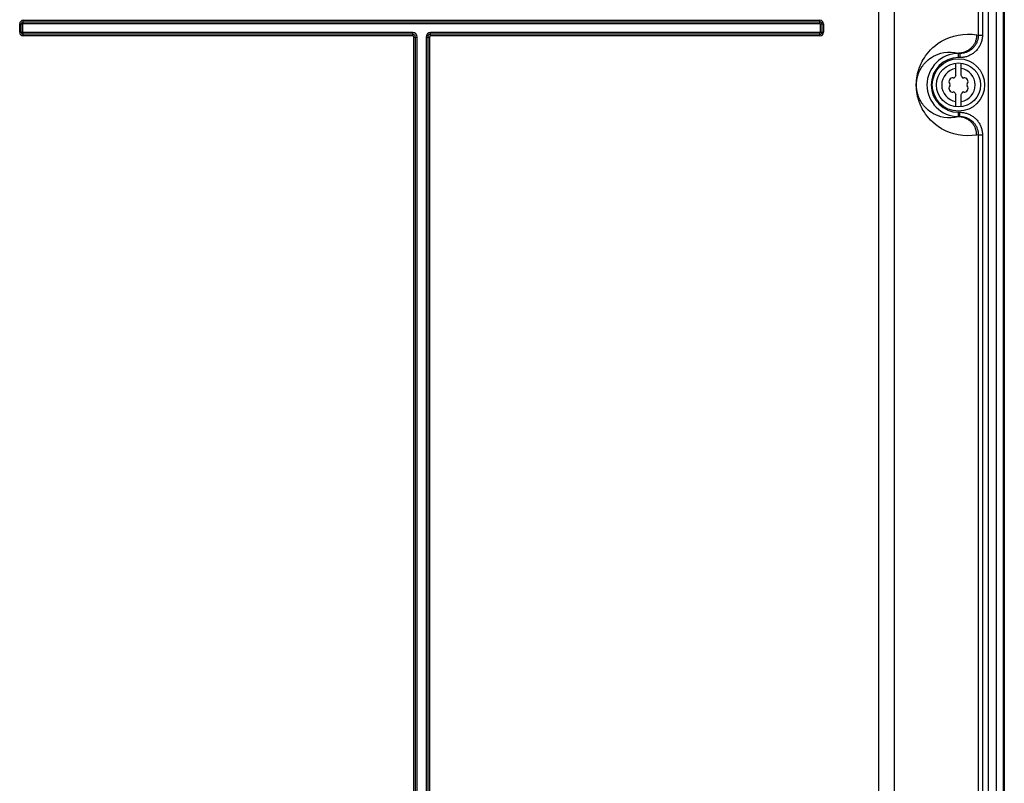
# Model space of a CAD drawing. Extents: x 0 to 594, y 0 to 420.
# Tile 17 of 105: x 93 to 131, y 215 to 244. Entities that reach past the tile are written whole.
import ezdxf

# ---------------------------------------------------------------- set-up
doc = ezdxf.new("R2010")
doc.units = 0
doc.header["$LTSCALE"] = 32.67
doc.layers.get('0').update_dxf_attribs({"linetype": 'CONTINUOUS'})
doc.layers.add('DATUM_AXIS', color=7, linetype='CONTINUOUS')

msp = doc.modelspace()

# ---------------------------------------------------------------- linework, layer by layer
at = {"color": 9, "linetype": 'CONTINUOUS'}
for p, q in [((130.182, 199.585), (130.182, 282.709)), ((125.99, 151.19), (125.99, 282.22)), ((126.586, 151.34), (126.586, 281.621)), ((129.787, 277.37), (129.787, 243.372)), ((129.946, 277.37), (129.946, 243.372)), ((130.769, 273.161), (130.769, 155.98)), ((93.183, 243.481), (93.183, 243.801)), ((93.183, 243.801), (93.308, 243.801)), ((93.245, 243.481), (93.245, 243.801)), ((93.308, 243.481), (93.308, 243.801)), ((93.32, 243.813), (93.32, 243.938)), ((93.32, 243.938), (123.74, 243.938)), ((93.32, 243.876), (123.74, 243.876)), ((93.32, 243.813), (123.74, 243.813)), ((123.74, 243.813), (123.74, 243.938)), ((123.753, 243.801), (123.753, 243.481)), ((123.753, 243.801), (123.877, 243.801)), ((123.815, 243.801), (123.815, 243.481)), ((123.877, 243.801), (123.877, 243.481)), ((93.183, 243.481), (93.308, 243.481)), ((93.32, 243.343), (93.32, 243.468)), ((108.19, 243.468), (93.32, 243.468)), ((108.19, 243.406), (93.32, 243.406)), ((108.19, 243.343), (93.32, 243.343)), ((108.19, 243.343), (108.19, 243.468)), ((108.233, 151.896), (108.233, 243.301)), ((108.233, 243.301), (108.358, 243.301)), ((108.295, 151.896), (108.295, 243.301)), ((108.358, 151.896), (108.358, 243.301)), ((108.703, 243.301), (108.703, 151.896)), ((108.703, 243.301), (108.827, 243.301)), ((108.765, 243.301), (108.765, 151.896)), ((108.827, 243.301), (108.827, 151.896)), ((108.87, 243.343), (108.87, 243.468)), ((123.74, 243.468), (108.87, 243.468)), ((123.74, 243.406), (108.87, 243.406)), ((123.74, 243.343), (108.87, 243.343)), ((123.74, 243.343), (123.74, 243.468)), ((123.753, 243.481), (123.877, 243.481)), ((129.725, 243.383), (129.787, 243.372)), ((129.787, 243.372), (129.946, 243.372)), ((129.03, 242.514), (129.03, 242.683)), ((129.03, 242.683), (129.082, 242.674)), ((129.082, 242.674), (129.03, 242.674)), ((129.082, 242.514), (129.03, 242.514)), ((129.082, 242.674), (129.082, 242.514)), ((129.03, 240.428), (129.082, 240.428)), ((129.03, 240.259), (129.03, 240.428)), ((129.082, 240.268), (129.03, 240.259)), ((129.03, 240.268), (129.082, 240.268)), ((129.082, 240.268), (129.082, 240.428)), ((129.787, 239.57), (129.725, 239.559)), ((129.787, 239.57), (129.946, 239.57)), ((129.787, 239.57), (129.787, 205.572)), ((129.946, 239.57), (129.946, 205.572))]:
    msp.add_line(p, q, dxfattribs=at)
at = {"color": 7, "linetype": 'CONTINUOUS'}
msp.add_line((130.78, 273.161), (130.78, 155.98), dxfattribs=at)
at = {"color": 9, "linetype": 'CONTINUOUS'}
for points in [[(130.459, 199.161), (130.461, 199.18), (130.463, 199.2), (130.465, 199.22), (130.467, 199.241), (130.469, 199.263), (130.47, 199.285), (130.472, 199.308), (130.473, 199.332), (130.474, 199.356), (130.476, 199.38), (130.477, 199.405), (130.478, 199.43), (130.478, 199.455), (130.479, 199.481), (130.479, 199.507), (130.48, 199.533), (130.48, 199.559), (130.48, 282.709)], [(130.753, 281.997), (130.753, 199.204), (130.753, 199.193), (130.753, 199.182), (130.753, 199.171), (130.752, 199.16), (130.752, 199.149), (130.751, 199.139), (130.751, 199.129), (130.75, 199.119), (130.749, 199.109), (130.749, 199.1), (130.748, 199.091), (130.747, 199.082), (130.746, 199.074)], [(129.725, 239.559), (129.55, 239.537), (129.373, 239.531), (129.196, 239.54), (129.021, 239.565), (128.851, 239.604), (128.687, 239.658), (128.531, 239.724), (128.387, 239.8), (128.26, 239.881), (128.148, 239.964), (128.052, 240.046), (127.968, 240.128), (127.895, 240.207), (127.831, 240.284), (127.775, 240.358), (127.727, 240.43), (127.685, 240.498), (127.649, 240.562), (127.617, 240.623), (127.59, 240.681), (127.566, 240.736), (127.546, 240.788), (127.528, 240.836), (127.513, 240.881), (127.5, 240.923), (127.488, 240.963), (127.479, 240.999), (127.47, 241.033), (127.463, 241.065), (127.457, 241.095), (127.451, 241.123), (127.447, 241.149), (127.443, 241.174), (127.439, 241.197), (127.436, 241.219), (127.434, 241.24), (127.431, 241.259), (127.429, 241.278), (127.428, 241.296), (127.426, 241.313), (127.425, 241.329), (127.424, 241.345), (127.423, 241.36), (127.422, 241.375), (127.421, 241.389), (127.421, 241.403), (127.42, 241.417), (127.42, 241.431), (127.42, 241.444), (127.42, 241.458), (127.42, 241.471), (127.42, 241.484), (127.42, 241.497), (127.42, 241.511), (127.42, 241.524), (127.421, 241.538), (127.421, 241.552), (127.422, 241.567), (127.423, 241.582), (127.424, 241.597), (127.425, 241.613), (127.426, 241.629), (127.428, 241.646), (127.429, 241.664), (127.431, 241.683), (127.434, 241.702), (127.436, 241.723), (127.439, 241.745), (127.443, 241.768), (127.447, 241.792), (127.451, 241.819), (127.457, 241.846), (127.463, 241.876), (127.47, 241.908), (127.479, 241.942), (127.488, 241.979), (127.5, 242.018), (127.513, 242.06), (127.528, 242.106), (127.546, 242.154), (127.566, 242.205), (127.59, 242.26), (127.617, 242.318), (127.649, 242.379), (127.685, 242.444), (127.727, 242.512), (127.775, 242.583), (127.831, 242.657), (127.894, 242.735), (127.968, 242.814), (128.052, 242.895), (128.148, 242.978), (128.26, 243.061), (128.387, 243.142), (128.531, 243.218), (128.687, 243.284), (128.851, 243.338), (129.021, 243.377), (129.196, 243.402)], [(129.725, 243.383), (129.724, 243.353), (129.722, 243.324), (129.719, 243.294), (129.715, 243.265), (129.709, 243.236), (129.702, 243.207), (129.694, 243.178), (129.685, 243.15), (129.674, 243.122), (129.663, 243.095), (129.65, 243.068), (129.636, 243.042), (129.621, 243.017), (129.605, 242.992), (129.588, 242.967), (129.57, 242.944), (129.551, 242.921), (129.531, 242.899), (129.51, 242.878), (129.488, 242.858), (129.466, 242.839), (129.443, 242.821), (129.419, 242.804), (129.394, 242.788), (129.368, 242.773), (129.342, 242.759), (129.316, 242.746), (129.289, 242.734), (129.261, 242.724), (129.233, 242.714), (129.205, 242.706), (129.176, 242.699), (129.147, 242.693), (129.118, 242.689), (129.089, 242.686), (129.059, 242.684), (129.03, 242.683)], [(129.787, 243.372), (129.787, 243.343), (129.785, 243.313), (129.782, 243.284), (129.777, 243.255), (129.772, 243.226), (129.765, 243.197), (129.757, 243.169), (129.748, 243.141), (129.737, 243.113), (129.726, 243.086), (129.713, 243.059), (129.699, 243.033), (129.684, 243.008), (129.668, 242.983), (129.651, 242.959), (129.633, 242.935), (129.613, 242.913), (129.593, 242.891), (129.572, 242.87), (129.55, 242.85), (129.527, 242.83), (129.504, 242.812), (129.479, 242.795), (129.454, 242.779), (129.428, 242.764), (129.402, 242.75), (129.375, 242.737), (129.347, 242.725), (129.319, 242.714), (129.29, 242.705), (129.261, 242.697), (129.232, 242.69), (129.202, 242.684), (129.172, 242.68), (129.142, 242.677), (129.112, 242.675), (129.082, 242.674)], [(129.946, 243.372), (129.946, 243.337), (129.943, 243.302), (129.94, 243.266), (129.935, 243.231), (129.928, 243.197), (129.92, 243.162), (129.911, 243.128), (129.9, 243.094), (129.888, 243.061), (129.874, 243.029), (129.859, 242.997), (129.843, 242.965), (129.825, 242.934), (129.807, 242.904), (129.787, 242.875), (129.765, 242.847), (129.743, 242.819), (129.719, 242.792), (129.695, 242.767), (129.669, 242.742), (129.642, 242.719), (129.615, 242.696), (129.586, 242.675), (129.556, 242.655), (129.526, 242.636), (129.495, 242.618), (129.463, 242.602), (129.431, 242.587), (129.398, 242.573), (129.364, 242.561), (129.33, 242.55), (129.295, 242.541), (129.26, 242.533), (129.225, 242.526), (129.19, 242.521), (129.154, 242.517), (129.118, 242.515), (129.082, 242.514)], [(129.196, 243.402), (129.373, 243.411), (129.55, 243.405), (129.725, 243.383)], [(129.03, 240.259), (128.891, 240.23), (128.75, 240.216), (128.609, 240.218), (128.476, 240.234), (128.358, 240.26), (128.253, 240.294), (128.16, 240.332), (128.077, 240.374), (128.003, 240.418), (127.937, 240.464), (127.878, 240.51), (127.825, 240.556), (127.778, 240.602), (127.736, 240.647), (127.699, 240.692), (127.666, 240.735), (127.637, 240.777), (127.61, 240.817), (127.587, 240.857), (127.567, 240.894), (127.548, 240.931), (127.532, 240.965), (127.518, 240.998), (127.506, 241.03), (127.495, 241.06), (127.485, 241.089), (127.476, 241.117), (127.469, 241.143), (127.462, 241.167), (127.457, 241.191), (127.452, 241.213), (127.448, 241.233), (127.444, 241.253), (127.441, 241.271), (127.438, 241.288), (127.436, 241.304), (127.434, 241.319), (127.432, 241.333), (127.431, 241.346), (127.43, 241.358), (127.429, 241.37), (127.428, 241.381), (127.427, 241.391), (127.427, 241.4), (127.426, 241.41), (127.426, 241.418), (127.425, 241.427), (127.425, 241.435), (127.425, 241.443), (127.425, 241.451), (127.425, 241.459), (127.425, 241.467), (127.425, 241.475), (127.425, 241.482), (127.425, 241.49), (127.425, 241.498), (127.425, 241.506), (127.425, 241.514), (127.426, 241.523), (127.426, 241.532), (127.427, 241.541), (127.427, 241.551), (127.428, 241.561), (127.429, 241.572), (127.43, 241.583), (127.431, 241.595), (127.432, 241.608), (127.434, 241.622), (127.436, 241.637), (127.438, 241.653), (127.441, 241.67), (127.444, 241.688), (127.447, 241.708), (127.452, 241.729), (127.457, 241.751), (127.462, 241.774), (127.469, 241.799), (127.476, 241.825), (127.485, 241.852), (127.494, 241.881), (127.505, 241.911), (127.518, 241.943), (127.532, 241.976), (127.548, 242.011), (127.566, 242.047), (127.587, 242.085), (127.61, 242.124), (127.636, 242.165), (127.666, 242.207), (127.699, 242.25), (127.736, 242.294), (127.778, 242.339), (127.825, 242.385), (127.877, 242.432), (127.936, 242.478), (128.002, 242.523), (128.076, 242.567), (128.159, 242.609), (128.253, 242.648), (128.358, 242.682), (128.476, 242.708)], [(128.476, 242.708), (128.609, 242.724), (128.75, 242.726), (128.891, 242.712), (129.03, 242.683)], [(129.725, 239.559), (129.724, 239.589), (129.722, 239.618), (129.719, 239.648), (129.715, 239.677), (129.709, 239.706), (129.702, 239.735), (129.694, 239.764), (129.685, 239.792), (129.674, 239.819), (129.663, 239.847), (129.65, 239.874), (129.636, 239.9), (129.621, 239.925), (129.605, 239.95), (129.588, 239.974), (129.57, 239.998), (129.551, 240.021), (129.531, 240.043), (129.51, 240.064), (129.488, 240.084), (129.466, 240.103), (129.443, 240.121), (129.419, 240.138), (129.394, 240.154), (129.368, 240.169), (129.342, 240.183), (129.316, 240.196), (129.289, 240.208), (129.261, 240.218), (129.233, 240.228), (129.205, 240.236), (129.176, 240.243), (129.147, 240.248), (129.118, 240.253), (129.089, 240.256), (129.059, 240.258), (129.03, 240.259)], [(129.082, 240.428), (129.118, 240.427), (129.154, 240.425), (129.19, 240.421), (129.225, 240.416), (129.26, 240.409), (129.295, 240.401), (129.33, 240.392), (129.364, 240.381), (129.398, 240.368), (129.431, 240.355), (129.463, 240.34), (129.495, 240.323), (129.526, 240.306), (129.556, 240.287), (129.586, 240.267), (129.615, 240.246), (129.642, 240.223), (129.669, 240.2), (129.695, 240.175), (129.719, 240.149), (129.743, 240.123), (129.765, 240.095), (129.787, 240.067), (129.807, 240.038), (129.825, 240.008), (129.843, 239.977), (129.859, 239.945), (129.874, 239.913), (129.888, 239.881), (129.9, 239.847), (129.911, 239.814), (129.92, 239.78), (129.928, 239.745), (129.935, 239.71), (129.94, 239.675), (129.943, 239.64), (129.946, 239.605), (129.946, 239.57)], [(129.082, 240.268), (129.112, 240.267), (129.142, 240.265), (129.172, 240.262), (129.202, 240.258), (129.232, 240.252), (129.261, 240.245), (129.29, 240.237), (129.319, 240.227), (129.347, 240.217), (129.375, 240.205), (129.402, 240.192), (129.428, 240.178), (129.454, 240.163), (129.479, 240.147), (129.504, 240.13), (129.527, 240.111), (129.55, 240.092), (129.572, 240.072), (129.593, 240.051), (129.613, 240.029), (129.633, 240.007), (129.651, 239.983), (129.668, 239.959), (129.684, 239.934), (129.699, 239.909), (129.713, 239.883), (129.726, 239.856), (129.737, 239.829), (129.748, 239.801), (129.757, 239.773), (129.765, 239.745), (129.772, 239.716), (129.777, 239.687), (129.782, 239.658), (129.785, 239.629), (129.787, 239.599), (129.787, 239.57)]]:
    msp.add_lwpolyline(points, dxfattribs=at)
at = {"color": 7, "linetype": 'CONTINUOUS'}
msp.add_lwpolyline([(130.747, 199.072), (130.748, 199.084), (130.75, 199.097), (130.751, 199.11), (130.751, 199.123), (130.752, 199.136), (130.753, 199.15), (130.753, 199.163), (130.754, 199.177), (130.754, 199.191), (130.754, 199.205), (130.754, 281.997)], dxfattribs=at)
at = {"color": 9, "linetype": 'CONTINUOUS'}
for centre, radius, start, end in [((93.32, 243.801), 0.137, 90, 180), ((93.32, 243.801), 0.075, 90, 180), ((93.32, 243.801), 0.0125, 90, 180), ((123.74, 243.801), 0.137, 0, 90), ((123.74, 243.801), 0.075, 0, 90), ((123.74, 243.801), 0.0125, 0, 90), ((93.32, 243.481), 0.137, 180, 270), ((93.32, 243.481), 0.075, 180, 270), ((93.32, 243.481), 0.0125, 180, 270), ((108.19, 243.301), 0.167, 0, 90), ((108.19, 243.301), 0.105, 0, 90), ((108.19, 243.301), 0.0426, 0, 90), ((108.87, 243.301), 0.167, 90, 180), ((108.87, 243.301), 0.105, 90, 180), ((108.87, 243.301), 0.0426, 90, 180), ((123.74, 243.481), 0.137, 270, 0), ((123.74, 243.481), 0.075, 270, 0), ((123.74, 243.481), 0.0125, 270, 360), ((129.03, 241.471), 1.203, 90, 270), ((129.03, 241.471), 1.043, 90, 270)]:
    msp.add_arc(centre, radius, start, end, dxfattribs=at)
at = {"layer": 'DATUM_AXIS', "color": 7, "linetype": 'CONTINUOUS'}
for p, q in [((128.93, 241.829), (128.93, 242.305)), ((129.13, 241.829), (129.13, 242.305)), ((128.93, 240.637), (128.93, 241.113)), ((129.13, 240.637), (129.13, 241.113))]:
    msp.add_line(p, q, dxfattribs=at)
for radius in [1, 0.84]:
    msp.add_circle((129.03, 241.471), radius, dxfattribs=at)
at = {"layer": 'DATUM_AXIS', "color": 9, "linetype": 'CONTINUOUS'}
for start, end in [(98.9893, 261.0107), (278.9893, 81.0107)]:
    msp.add_arc((129.03, 241.471), 0.64, start, end, dxfattribs=at)
at = {"layer": 'DATUM_AXIS', "color": 7, "linetype": 'CONTINUOUS'}
for centre, radius, start, end in [((128.841, 241.798), 0.06, 259.8771, 340.1229), ((129.03, 241.73), 0.141, 135.1823, 160.1229), ((129.03, 241.73), 0.141, 19.8771, 44.8177), ((129.219, 241.798), 0.06, 199.8771, 280.1229), ((128.806, 241.6), 0.141, 79.8771, 220.1229), ((128.806, 241.341), 0.141, 139.8771, 280.1229), ((128.652, 241.471), 0.06, 319.8771, 40.1229), ((129.254, 241.6), 0.141, 319.8771, 100.1229), ((129.254, 241.341), 0.141, 259.8771, 40.1229), ((129.408, 241.471), 0.06, 139.8771, 220.1229), ((128.841, 241.144), 0.06, 19.8771, 100.1229), ((129.03, 241.212), 0.141, 199.8771, 224.8177), ((129.03, 241.212), 0.141, 315.1823, 340.1229), ((129.219, 241.144), 0.06, 79.8771, 160.1229)]:
    msp.add_arc(centre, radius, start, end, dxfattribs=at)

doc.saveas('drawing.dxf')
